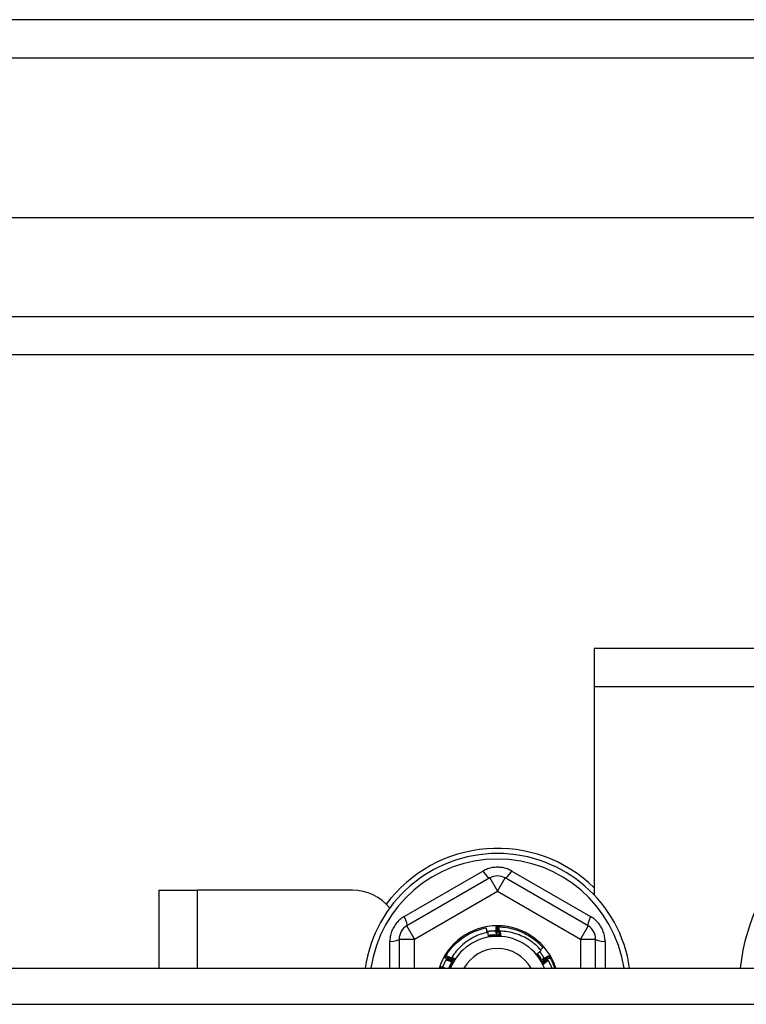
# Model space of a CAD drawing. Header units: inches. Extents: x 96 to 240, y 71 to 103.
# Tile 53 of 77: x 181.75 to 183.63, y 99.66 to 102.2. Entities that reach past the tile are written whole.
import ezdxf

# ---------------------------------------------------------------- set-up
doc = ezdxf.new("R2010")
doc.units = ezdxf.units.IN
doc.header["$MEASUREMENT"] = 0
doc.layers.add('Visible Edges(ANSI)', color=7, linetype='Continuous', lineweight=25)
doc.layers.add('Visible Tangent Edges(ANSI)', color=7, linetype='Continuous', lineweight=25)

msp = doc.modelspace()

# ---------------------------------------------------------------- linework, layer by layer
at = {"layer": 'Visible Edges(ANSI)'}
for p, q in [((240.0087, 102.202), (168.2067, 102.202)), ((239.399, 101.6902), (168.8163, 101.6902)), ((239.2105, 101.3358), (169.0048, 101.3358)), ((233.9827, 100.577), (183.2327, 100.577)), ((183.2327, 100.577), (183.2327, 100.478)), ((183.2327, 100.478), (183.2327, 99.94)), ((182.963, 99.9838), (182.7484, 99.86)), ((183.2169, 99.86), (183.0023, 99.9838)), ((182.1077, 99.952), (182.2067, 99.952)), ((182.1077, 99.952), (182.1077, 99.7505)), ((182.6077, 99.952), (182.2067, 99.952)), ((182.9797, 99.8575), (182.9801, 99.8575)), ((182.9848, 99.8575), (182.9852, 99.8575)), ((182.7287, 99.8259), (182.7287, 99.7505)), ((183.2366, 99.7505), (183.2366, 99.8259)), ((182.8469, 99.7779), (182.8471, 99.7783)), ((182.8495, 99.7823), (182.8497, 99.7827)), ((183.1154, 99.783), (183.1156, 99.7826)), ((183.118, 99.7786), (183.1182, 99.7782)), ((168.9738, 99.7505), (238.6077, 99.7505))]:
    msp.add_line(p, q, dxfattribs=at)
at = {"layer": 'Visible Edges(ANSI)', "flags": 128}
for points in [[(182.8497, 99.7827), (182.8526, 99.7873), (182.8557, 99.7918), (182.8589, 99.7962), (182.8623, 99.8005), (182.8658, 99.8046), (182.8695, 99.8086), (182.8733, 99.8125), (182.8772, 99.8163), (182.8813, 99.8199), (182.8855, 99.8234), (182.8898, 99.8267), (182.8942, 99.8299), (182.8987, 99.8329), (182.9033, 99.8357), (182.9081, 99.8384), (182.9129, 99.841), (182.9178, 99.8433), (182.9228, 99.8455), (182.9278, 99.8475), (182.933, 99.8493), (182.9382, 99.851), (182.9434, 99.8525), (182.9487, 99.8537), (182.954, 99.8548)], [(182.9562, 99.843), (182.9561, 99.8435), (182.956, 99.844), (182.9559, 99.8445), (182.9558, 99.845), (182.9557, 99.8455), (182.9557, 99.846), (182.9556, 99.8465), (182.9555, 99.8469), (182.9554, 99.8474), (182.9553, 99.8479), (182.9552, 99.8484), (182.9551, 99.8489), (182.955, 99.8494), (182.9549, 99.8499), (182.9549, 99.8504), (182.9548, 99.8509), (182.9547, 99.8514), (182.9546, 99.8519), (182.9545, 99.8524), (182.9544, 99.8529), (182.9543, 99.8534), (182.9542, 99.8538), (182.9541, 99.8543), (182.954, 99.8548)], [(182.9804, 99.8349), (182.9804, 99.8358), (182.9803, 99.8367), (182.9803, 99.8377), (182.9803, 99.8386), (182.9802, 99.8396), (182.9802, 99.8405), (182.9801, 99.8414), (182.9801, 99.8424), (182.9801, 99.8433), (182.98, 99.8443), (182.98, 99.8452), (182.98, 99.8462), (182.9799, 99.8471), (182.9799, 99.848), (182.9799, 99.849), (182.9799, 99.8499), (182.9798, 99.8509), (182.9798, 99.8518), (182.9798, 99.8527), (182.9798, 99.8537), (182.9798, 99.8546), (182.9797, 99.8556), (182.9797, 99.8565), (182.9797, 99.8575)], [(182.9801, 99.8575), (182.9803, 99.8575), (182.9805, 99.8575), (182.9807, 99.8575), (182.9809, 99.8575), (182.9811, 99.8575), (182.9813, 99.8575), (182.9815, 99.8575), (182.9817, 99.8575), (182.9819, 99.8575), (182.9821, 99.8575), (182.9823, 99.8575), (182.9825, 99.8575), (182.9827, 99.8575), (182.9829, 99.8575), (182.9831, 99.8575), (182.9833, 99.8575), (182.9835, 99.8575), (182.9837, 99.8575), (182.9838, 99.8575), (182.984, 99.8575), (182.9842, 99.8575), (182.9844, 99.8575), (182.9846, 99.8575), (182.9848, 99.8575)], [(182.9801, 99.8575), (182.9803, 99.8565), (182.9805, 99.8556), (182.9807, 99.8547), (182.9809, 99.8537), (182.9812, 99.8528), (182.9814, 99.8518), (182.9816, 99.8509), (182.9818, 99.8499), (182.982, 99.849), (182.9822, 99.8481), (182.9823, 99.8471), (182.9825, 99.8462), (182.9827, 99.8452), (182.9829, 99.8443), (182.9831, 99.8434), (182.9833, 99.8424), (182.9835, 99.8415), (182.9837, 99.8405), (182.9839, 99.8396), (182.9841, 99.8386), (182.9842, 99.8377), (182.9844, 99.8367), (182.9846, 99.8358), (182.9848, 99.8349)], [(182.9848, 99.8349), (182.9848, 99.8358), (182.9848, 99.8367), (182.9848, 99.8377), (182.9848, 99.8386), (182.9847, 99.8396), (182.9847, 99.8405), (182.9847, 99.8415), (182.9847, 99.8424), (182.9847, 99.8433), (182.9847, 99.8443), (182.9847, 99.8452), (182.9847, 99.8462), (182.9847, 99.8471), (182.9847, 99.848), (182.9847, 99.849), (182.9847, 99.8499), (182.9847, 99.8509), (182.9848, 99.8518), (182.9848, 99.8528), (182.9848, 99.8537), (182.9848, 99.8546), (182.9848, 99.8556), (182.9848, 99.8565), (182.9848, 99.8575)], [(182.9852, 99.8575), (182.9907, 99.8573), (182.9961, 99.8569), (183.0015, 99.8563), (183.0069, 99.8556), (183.0123, 99.8546), (183.0176, 99.8535), (183.0229, 99.8522), (183.0281, 99.8507), (183.0333, 99.849), (183.0384, 99.8472), (183.0434, 99.8451), (183.0484, 99.8429), (183.0533, 99.8405), (183.0581, 99.838), (183.0628, 99.8352), (183.0674, 99.8323), (183.0719, 99.8293), (183.0763, 99.8261), (183.0806, 99.8227), (183.0848, 99.8192), (183.0888, 99.8156), (183.0927, 99.8118), (183.0965, 99.8079), (183.1002, 99.8038)], [(182.9852, 99.8575), (182.9854, 99.8565), (182.9856, 99.8556), (182.9858, 99.8546), (182.9859, 99.8537), (182.9861, 99.8527), (182.9863, 99.8518), (182.9865, 99.8508), (182.9866, 99.8499), (182.9868, 99.849), (182.987, 99.848), (182.9871, 99.8471), (182.9873, 99.8461), (182.9875, 99.8452), (182.9876, 99.8442), (182.9878, 99.8433), (182.9879, 99.8423), (182.9881, 99.8414), (182.9882, 99.8404), (182.9884, 99.8395), (182.9886, 99.8385), (182.9887, 99.8376), (182.9889, 99.8366), (182.989, 99.8357), (182.9892, 99.8347)], [(182.9582, 99.8434), (182.9534, 99.8424), (182.9487, 99.8412), (182.944, 99.8398), (182.9394, 99.8383), (182.9349, 99.8366), (182.9304, 99.8348), (182.9259, 99.8328), (182.9215, 99.8307), (182.9172, 99.8284), (182.913, 99.826), (182.9089, 99.8234), (182.9048, 99.8207), (182.9009, 99.8178), (182.897, 99.8148), (182.8933, 99.8117), (182.8897, 99.8085), (182.8862, 99.8051), (182.8828, 99.8017), (182.8795, 99.7981), (182.8763, 99.7944), (182.8733, 99.7905), (182.8704, 99.7866), (182.8676, 99.7826), (182.865, 99.7785)], [(182.9557, 99.8458), (182.9567, 99.846), (182.9577, 99.8462), (182.9587, 99.8463), (182.9597, 99.8464), (182.9607, 99.8466), (182.9617, 99.8467), (182.9627, 99.8468), (182.9637, 99.8469), (182.9647, 99.847), (182.9657, 99.8471), (182.9668, 99.8472), (182.9678, 99.8473), (182.9688, 99.8473), (182.9698, 99.8474), (182.9708, 99.8475), (182.9718, 99.8475), (182.9728, 99.8476), (182.9738, 99.8476), (182.9749, 99.8476), (182.9759, 99.8477), (182.9769, 99.8477), (182.9779, 99.8477), (182.9789, 99.8477), (182.9799, 99.8477)], [(182.9599, 99.8319), (182.9598, 99.8323), (182.9598, 99.8328), (182.9597, 99.8333), (182.9596, 99.8338), (182.9596, 99.8343), (182.9595, 99.8347), (182.9594, 99.8352), (182.9594, 99.8357), (182.9593, 99.8362), (182.9592, 99.8367), (182.9591, 99.8372), (182.9591, 99.8376), (182.959, 99.8381), (182.9589, 99.8386), (182.9589, 99.8391), (182.9588, 99.8396), (182.9587, 99.84), (182.9586, 99.8405), (182.9586, 99.841), (182.9585, 99.8415), (182.9584, 99.842), (182.9583, 99.8425), (182.9583, 99.8429), (182.9582, 99.8434)], [(182.9761, 99.8367), (182.9754, 99.8366), (182.9747, 99.8366), (182.974, 99.8365), (182.9733, 99.8365), (182.9726, 99.8364), (182.9719, 99.8364), (182.9712, 99.8363), (182.9705, 99.8363), (182.9698, 99.8362), (182.9691, 99.8361), (182.9684, 99.8361), (182.9678, 99.836), (182.9671, 99.8359), (182.9664, 99.8358), (182.9657, 99.8357), (182.965, 99.8357), (182.9643, 99.8356), (182.9636, 99.8355), (182.9629, 99.8354), (182.9622, 99.8353), (182.9615, 99.8352), (182.9609, 99.835), (182.9602, 99.8349), (182.9595, 99.8348)], [(182.9914, 99.8335), (182.9901, 99.8336), (182.9887, 99.8337), (182.9874, 99.8337), (182.9861, 99.8338), (182.9848, 99.8338), (182.9835, 99.8338), (182.9822, 99.8338), (182.9809, 99.8338), (182.9795, 99.8338), (182.9782, 99.8337), (182.9769, 99.8337), (182.9756, 99.8336), (182.9743, 99.8335), (182.973, 99.8335), (182.9717, 99.8334), (182.9703, 99.8332), (182.969, 99.8331), (182.9677, 99.833), (182.9664, 99.8328), (182.9651, 99.8326), (182.9638, 99.8325), (182.9625, 99.8323), (182.9612, 99.8321), (182.9599, 99.8318)], [(182.9757, 99.8327), (182.9751, 99.8327), (182.9744, 99.8326), (182.9737, 99.8326), (182.9731, 99.8326), (182.9724, 99.8325), (182.9718, 99.8325), (182.9711, 99.8325), (182.9704, 99.8324), (182.9698, 99.8324), (182.9691, 99.8323), (182.9685, 99.8323), (182.9678, 99.8323), (182.9671, 99.8322), (182.9665, 99.8322), (182.9658, 99.8322), (182.9652, 99.8321), (182.9645, 99.8321), (182.9639, 99.8321), (182.9632, 99.832), (182.9625, 99.832), (182.9619, 99.832), (182.9612, 99.8319), (182.9606, 99.8319), (182.9599, 99.8319)], [(182.9623, 99.8353), (182.9623, 99.8352), (182.9624, 99.8351), (182.9624, 99.835), (182.9624, 99.835), (182.9624, 99.8349), (182.9625, 99.8348), (182.9625, 99.8347), (182.9625, 99.8347), (182.9626, 99.8346), (182.9626, 99.8345), (182.9626, 99.8344), (182.9626, 99.8343), (182.9627, 99.8343), (182.9627, 99.8342), (182.9627, 99.8341), (182.9628, 99.834), (182.9628, 99.834), (182.9628, 99.8339), (182.9628, 99.8338), (182.9629, 99.8337), (182.9629, 99.8336), (182.9629, 99.8336), (182.963, 99.8335), (182.963, 99.8334)], [(182.963, 99.8334), (182.963, 99.8335), (182.963, 99.8336), (182.9629, 99.8336), (182.9629, 99.8337), (182.9629, 99.8338), (182.9629, 99.8339), (182.9629, 99.834), (182.9629, 99.834), (182.9629, 99.8341), (182.9628, 99.8342), (182.9628, 99.8343), (182.9628, 99.8344), (182.9628, 99.8344), (182.9628, 99.8345), (182.9628, 99.8346), (182.9628, 99.8347), (182.9627, 99.8348), (182.9627, 99.8348), (182.9627, 99.8349), (182.9627, 99.835), (182.9627, 99.8351), (182.9627, 99.8352), (182.9627, 99.8352), (182.9626, 99.8353)], [(182.9667, 99.8359), (182.9667, 99.8358), (182.9668, 99.8357), (182.9668, 99.8356), (182.9668, 99.8356), (182.9668, 99.8355), (182.9669, 99.8354), (182.9669, 99.8353), (182.9669, 99.8352), (182.9669, 99.8352), (182.967, 99.8351), (182.967, 99.835), (182.967, 99.8349), (182.967, 99.8349), (182.9671, 99.8348), (182.9671, 99.8347), (182.9671, 99.8346), (182.9671, 99.8345), (182.9672, 99.8345), (182.9672, 99.8344), (182.9672, 99.8343), (182.9673, 99.8342), (182.9673, 99.8341), (182.9673, 99.8341), (182.9673, 99.834)], [(182.9673, 99.834), (182.9673, 99.8341), (182.9673, 99.8341), (182.9673, 99.8342), (182.9673, 99.8343), (182.9673, 99.8344), (182.9673, 99.8345), (182.9672, 99.8345), (182.9672, 99.8346), (182.9672, 99.8347), (182.9672, 99.8348), (182.9672, 99.8349), (182.9672, 99.8349), (182.9672, 99.835), (182.9672, 99.8351), (182.9672, 99.8352), (182.9671, 99.8353), (182.9671, 99.8354), (182.9671, 99.8354), (182.9671, 99.8355), (182.9671, 99.8356), (182.9671, 99.8357), (182.9671, 99.8358), (182.9671, 99.8358), (182.967, 99.8359)], [(182.9711, 99.8363), (182.9711, 99.8362), (182.9712, 99.8362), (182.9712, 99.8361), (182.9712, 99.836), (182.9712, 99.8359), (182.9713, 99.8358), (182.9713, 99.8358), (182.9713, 99.8357), (182.9713, 99.8356), (182.9714, 99.8355), (182.9714, 99.8355), (182.9714, 99.8354), (182.9714, 99.8353), (182.9714, 99.8352), (182.9715, 99.8351), (182.9715, 99.8351), (182.9715, 99.835), (182.9715, 99.8349), (182.9716, 99.8348), (182.9716, 99.8347), (182.9716, 99.8347), (182.9716, 99.8346), (182.9717, 99.8345), (182.9717, 99.8344)], [(182.9717, 99.8344), (182.9717, 99.8345), (182.9717, 99.8346), (182.9717, 99.8347), (182.9716, 99.8347), (182.9716, 99.8348), (182.9716, 99.8349), (182.9716, 99.835), (182.9716, 99.8351), (182.9716, 99.8351), (182.9716, 99.8352), (182.9716, 99.8353), (182.9716, 99.8354), (182.9716, 99.8355), (182.9716, 99.8355), (182.9715, 99.8356), (182.9715, 99.8357), (182.9715, 99.8358), (182.9715, 99.8359), (182.9715, 99.836), (182.9715, 99.836), (182.9715, 99.8361), (182.9715, 99.8362), (182.9715, 99.8363), (182.9715, 99.8364)], [(182.9755, 99.8366), (182.9756, 99.8366), (182.9756, 99.8365), (182.9756, 99.8364), (182.9756, 99.8363), (182.9756, 99.8362), (182.9757, 99.8362), (182.9757, 99.8361), (182.9757, 99.836), (182.9757, 99.8359), (182.9758, 99.8358), (182.9758, 99.8358), (182.9758, 99.8357), (182.9758, 99.8356), (182.9758, 99.8355), (182.9759, 99.8354), (182.9759, 99.8353), (182.9759, 99.8353), (182.9759, 99.8352), (182.9759, 99.8351), (182.976, 99.835), (182.976, 99.8349), (182.976, 99.8349), (182.976, 99.8348), (182.976, 99.8347)], [(182.9914, 99.8335), (182.9907, 99.8335), (182.9901, 99.8335), (182.9894, 99.8334), (182.9888, 99.8334), (182.9881, 99.8334), (182.9875, 99.8333), (182.9868, 99.8333), (182.9862, 99.8333), (182.9855, 99.8332), (182.9849, 99.8332), (182.9842, 99.8332), (182.9836, 99.8331), (182.9829, 99.8331), (182.9823, 99.833), (182.9816, 99.833), (182.981, 99.833), (182.9803, 99.8329), (182.9796, 99.8329), (182.979, 99.8329), (182.9783, 99.8328), (182.9777, 99.8328), (182.977, 99.8328), (182.9764, 99.8327), (182.9757, 99.8327)], [(182.976, 99.8347), (182.976, 99.8348), (182.976, 99.8349), (182.976, 99.8349), (182.976, 99.835), (182.976, 99.8351), (182.976, 99.8352), (182.976, 99.8353), (182.976, 99.8354), (182.976, 99.8354), (182.976, 99.8355), (182.976, 99.8356), (182.976, 99.8357), (182.976, 99.8358), (182.976, 99.8358), (182.976, 99.8359), (182.9759, 99.836), (182.9759, 99.8361), (182.9759, 99.8362), (182.9759, 99.8362), (182.9759, 99.8363), (182.9759, 99.8364), (182.9759, 99.8365), (182.9759, 99.8366), (182.9759, 99.8367)], [(182.9774, 99.8477), (182.9775, 99.8471), (182.9777, 99.8466), (182.9778, 99.8461), (182.9779, 99.8455), (182.9781, 99.845), (182.9782, 99.8445), (182.9783, 99.8439), (182.9784, 99.8434), (182.9786, 99.8429), (182.9787, 99.8423), (182.9788, 99.8418), (182.9789, 99.8413), (182.9791, 99.8407), (182.9792, 99.8402), (182.9793, 99.8397), (182.9794, 99.8391), (182.9796, 99.8386), (182.9797, 99.8381), (182.9798, 99.8375), (182.9799, 99.837), (182.9801, 99.8365), (182.9802, 99.8359), (182.9803, 99.8354), (182.9804, 99.8349)], [(182.9892, 99.8347), (182.9892, 99.8352), (182.9892, 99.8357), (182.9892, 99.8362), (182.9892, 99.8366), (182.9892, 99.8371), (182.9892, 99.8376), (182.9892, 99.8381), (182.9892, 99.8385), (182.9893, 99.839), (182.9893, 99.8395), (182.9893, 99.84), (182.9893, 99.8405), (182.9893, 99.8409), (182.9893, 99.8414), (182.9893, 99.8419), (182.9894, 99.8424), (182.9894, 99.8429), (182.9894, 99.8433), (182.9894, 99.8438), (182.9894, 99.8443), (182.9894, 99.8448), (182.9894, 99.8453), (182.9895, 99.8457), (182.9895, 99.8462)], [(183.0961, 99.7965), (183.0927, 99.8002), (183.0892, 99.8038), (183.0855, 99.8073), (183.0818, 99.8107), (183.0779, 99.8139), (183.0739, 99.817), (183.0698, 99.82), (183.0656, 99.8228), (183.0613, 99.8255), (183.057, 99.828), (183.0525, 99.8304), (183.048, 99.8326), (183.0434, 99.8346), (183.0387, 99.8365), (183.034, 99.8383), (183.0292, 99.8398), (183.0243, 99.8412), (183.0194, 99.8425), (183.0145, 99.8435), (183.0095, 99.8444), (183.0045, 99.8451), (182.9995, 99.8457), (182.9945, 99.846), (182.9895, 99.8462)], [(182.9895, 99.8462), (182.9896, 99.8457), (182.9896, 99.8452), (182.9897, 99.8446), (182.9898, 99.8441), (182.9899, 99.8436), (182.99, 99.843), (182.9901, 99.8425), (182.9901, 99.842), (182.9902, 99.8415), (182.9903, 99.8409), (182.9904, 99.8404), (182.9904, 99.8399), (182.9905, 99.8394), (182.9906, 99.8388), (182.9907, 99.8383), (182.9908, 99.8378), (182.9908, 99.8372), (182.9909, 99.8367), (182.991, 99.8362), (182.9911, 99.8357), (182.9911, 99.8351), (182.9912, 99.8346), (182.9913, 99.8341), (182.9914, 99.8335)], [(183.0941, 99.7987), (183.0944, 99.7989), (183.0946, 99.7991), (183.0949, 99.7993), (183.0951, 99.7995), (183.0954, 99.7997), (183.0956, 99.8), (183.0959, 99.8002), (183.0962, 99.8004), (183.0964, 99.8006), (183.0967, 99.8008), (183.0969, 99.801), (183.0972, 99.8012), (183.0974, 99.8015), (183.0977, 99.8017), (183.0979, 99.8019), (183.0982, 99.8021), (183.0984, 99.8023), (183.0987, 99.8025), (183.0989, 99.8028), (183.0992, 99.803), (183.0994, 99.8032), (183.0997, 99.8034), (183.0999, 99.8036), (183.1002, 99.8038)], [(182.8668, 99.7671), (182.866, 99.7676), (182.8652, 99.768), (182.8643, 99.7684), (182.8635, 99.7689), (182.8627, 99.7693), (182.8618, 99.7698), (182.861, 99.7702), (182.8602, 99.7706), (182.8593, 99.7711), (182.8585, 99.7715), (182.8577, 99.772), (182.8568, 99.7724), (182.856, 99.7729), (182.8552, 99.7733), (182.8544, 99.7738), (182.8535, 99.7742), (182.8527, 99.7747), (182.8519, 99.7752), (182.8511, 99.7756), (182.8502, 99.7761), (182.8494, 99.7765), (182.8486, 99.777), (182.8478, 99.7775), (182.8469, 99.7779)], [(182.8471, 99.7783), (182.8472, 99.7784), (182.8473, 99.7786), (182.8474, 99.7788), (182.8475, 99.779), (182.8476, 99.7791), (182.8477, 99.7793), (182.8478, 99.7795), (182.8479, 99.7796), (182.848, 99.7798), (182.8481, 99.78), (182.8482, 99.7801), (182.8483, 99.7803), (182.8484, 99.7805), (182.8485, 99.7807), (182.8486, 99.7808), (182.8487, 99.781), (182.8488, 99.7812), (182.8489, 99.7813), (182.849, 99.7815), (182.8491, 99.7817), (182.8492, 99.7818), (182.8493, 99.782), (182.8494, 99.7822), (182.8495, 99.7823)], [(182.8471, 99.7783), (182.8481, 99.778), (182.849, 99.7777), (182.8499, 99.7774), (182.8508, 99.7771), (182.8517, 99.7768), (182.8526, 99.7765), (182.8535, 99.7762), (182.8545, 99.7759), (182.8554, 99.7756), (182.8563, 99.7753), (182.8572, 99.775), (182.8581, 99.7747), (182.859, 99.7744), (182.8599, 99.7741), (182.8608, 99.7737), (182.8618, 99.7734), (182.8627, 99.7731), (182.8636, 99.7728), (182.8645, 99.7725), (182.8654, 99.7722), (182.8663, 99.7719), (182.8672, 99.7715), (182.8681, 99.7712), (182.869, 99.7709)], [(182.869, 99.7709), (182.8682, 99.7714), (182.8674, 99.7718), (182.8666, 99.7723), (182.8658, 99.7728), (182.8649, 99.7732), (182.8641, 99.7737), (182.8633, 99.7742), (182.8625, 99.7746), (182.8617, 99.7751), (182.8609, 99.7756), (182.86, 99.7761), (182.8592, 99.7765), (182.8584, 99.777), (182.8576, 99.7775), (182.8568, 99.778), (182.856, 99.7785), (182.8552, 99.7789), (182.8544, 99.7794), (182.8536, 99.7799), (182.8527, 99.7804), (182.8519, 99.7809), (182.8511, 99.7814), (182.8503, 99.7819), (182.8495, 99.7823)], [(182.8497, 99.7827), (182.8506, 99.7824), (182.8515, 99.782), (182.8524, 99.7817), (182.8533, 99.7814), (182.8543, 99.7811), (182.8552, 99.7807), (182.8561, 99.7804), (182.857, 99.7801), (182.8579, 99.7797), (182.8588, 99.7794), (182.8597, 99.7791), (182.8606, 99.7787), (182.8615, 99.7784), (182.8624, 99.7781), (182.8633, 99.7777), (182.8642, 99.7774), (182.8651, 99.777), (182.866, 99.7767), (182.8669, 99.7763), (182.8678, 99.776), (182.8687, 99.7756), (182.8696, 99.7753), (182.8705, 99.7749), (182.8714, 99.7746)], [(182.865, 99.7785), (182.8654, 99.7784), (182.8657, 99.7782), (182.866, 99.7781), (182.8664, 99.778), (182.8667, 99.7778), (182.867, 99.7777), (182.8674, 99.7776), (182.8677, 99.7774), (182.8681, 99.7773), (182.8684, 99.7772), (182.8687, 99.777), (182.8691, 99.7769), (182.8694, 99.7768), (182.8697, 99.7766), (182.8701, 99.7765), (182.8704, 99.7764), (182.8707, 99.7762), (182.8711, 99.7761), (182.8714, 99.776), (182.8717, 99.7758), (182.8721, 99.7757), (182.8724, 99.7756), (182.8727, 99.7754), (182.8731, 99.7753)], [(182.8714, 99.7746), (182.8711, 99.7748), (182.8708, 99.7749), (182.8706, 99.7751), (182.8703, 99.7752), (182.87, 99.7754), (182.8698, 99.7756), (182.8695, 99.7757), (182.8692, 99.7759), (182.869, 99.7761), (182.8687, 99.7762), (182.8685, 99.7764), (182.8682, 99.7765), (182.8679, 99.7767), (182.8677, 99.7769), (182.8674, 99.777), (182.8671, 99.7772), (182.8669, 99.7774), (182.8666, 99.7775), (182.8663, 99.7777), (182.8661, 99.7778), (182.8658, 99.778), (182.8656, 99.7782), (182.8653, 99.7783), (182.865, 99.7785)], [(183.1009, 99.7602), (183.1004, 99.7614), (183.0998, 99.7626), (183.0991, 99.7637), (183.0985, 99.7649), (183.0979, 99.766), (183.0972, 99.7672), (183.0966, 99.7683), (183.0959, 99.7695), (183.0952, 99.7706), (183.0945, 99.7717), (183.0938, 99.7728), (183.0931, 99.7739), (183.0924, 99.775), (183.0917, 99.7761), (183.0909, 99.7772), (183.0902, 99.7783), (183.0894, 99.7793), (183.0886, 99.7804), (183.0878, 99.7815), (183.087, 99.7825), (183.0862, 99.7835), (183.0854, 99.7846), (183.0846, 99.7856), (183.0837, 99.7866)], [(183.0838, 99.7866), (183.0843, 99.787), (183.0848, 99.7874), (183.0853, 99.7878), (183.0858, 99.7882), (183.0863, 99.7886), (183.0869, 99.7891), (183.0874, 99.7895), (183.0879, 99.7899), (183.0884, 99.7903), (183.0889, 99.7907), (183.0894, 99.7911), (183.0899, 99.7915), (183.0905, 99.7919), (183.091, 99.7923), (183.0915, 99.7928), (183.092, 99.7932), (183.0925, 99.7936), (183.093, 99.794), (183.0935, 99.7944), (183.094, 99.7948), (183.0946, 99.7952), (183.0951, 99.7957), (183.0956, 99.7961), (183.0961, 99.7965)], [(183.0924, 99.7733), (183.092, 99.7739), (183.0917, 99.7744), (183.0913, 99.775), (183.091, 99.7756), (183.0906, 99.7761), (183.0902, 99.7767), (183.0899, 99.7772), (183.0895, 99.7778), (183.0892, 99.7783), (183.0888, 99.7789), (183.0884, 99.7794), (183.0881, 99.78), (183.0877, 99.7805), (183.0874, 99.7811), (183.087, 99.7816), (183.0866, 99.7822), (183.0863, 99.7827), (183.0859, 99.7833), (183.0856, 99.7838), (183.0852, 99.7844), (183.0848, 99.785), (183.0845, 99.7855), (183.0841, 99.7861), (183.0838, 99.7866)], [(183.0956, 99.7756), (183.0952, 99.7762), (183.0949, 99.7767), (183.0945, 99.7773), (183.0941, 99.7778), (183.0938, 99.7784), (183.0934, 99.7789), (183.093, 99.7795), (183.0926, 99.78), (183.0922, 99.7806), (183.0918, 99.7811), (183.0914, 99.7816), (183.091, 99.7822), (183.0907, 99.7827), (183.0903, 99.7833), (183.0898, 99.7838), (183.0894, 99.7843), (183.089, 99.7848), (183.0886, 99.7854), (183.0882, 99.7859), (183.0878, 99.7864), (183.0874, 99.7869), (183.087, 99.7874), (183.0865, 99.7879), (183.0861, 99.7885)], [(183.0875, 99.7868), (183.0874, 99.7868), (183.0873, 99.7867), (183.0873, 99.7866), (183.0872, 99.7866), (183.0872, 99.7865), (183.0871, 99.7864), (183.0871, 99.7864), (183.087, 99.7863), (183.087, 99.7863), (183.0869, 99.7862), (183.0869, 99.7861), (183.0868, 99.7861), (183.0868, 99.786), (183.0867, 99.7859), (183.0867, 99.7859), (183.0866, 99.7858), (183.0866, 99.7857), (183.0865, 99.7857), (183.0865, 99.7856), (183.0864, 99.7855), (183.0863, 99.7855), (183.0863, 99.7854), (183.0862, 99.7854), (183.0862, 99.7853)], [(183.0862, 99.7853), (183.0863, 99.7853), (183.0863, 99.7854), (183.0864, 99.7854), (183.0864, 99.7855), (183.0865, 99.7856), (183.0866, 99.7856), (183.0866, 99.7857), (183.0867, 99.7857), (183.0867, 99.7858), (183.0868, 99.7858), (183.0869, 99.7859), (183.0869, 99.7859), (183.087, 99.786), (183.0871, 99.786), (183.0871, 99.7861), (183.0872, 99.7861), (183.0872, 99.7862), (183.0873, 99.7862), (183.0874, 99.7863), (183.0874, 99.7863), (183.0875, 99.7864), (183.0876, 99.7865), (183.0876, 99.7865), (183.0877, 99.7866)], [(183.0902, 99.7833), (183.0901, 99.7833), (183.0901, 99.7832), (183.09, 99.7831), (183.09, 99.7831), (183.0899, 99.783), (183.0899, 99.783), (183.0898, 99.7829), (183.0898, 99.7828), (183.0897, 99.7828), (183.0896, 99.7827), (183.0896, 99.7826), (183.0895, 99.7826), (183.0895, 99.7825), (183.0894, 99.7825), (183.0894, 99.7824), (183.0893, 99.7823), (183.0893, 99.7823), (183.0892, 99.7822), (183.0892, 99.7821), (183.0891, 99.7821), (183.089, 99.782), (183.089, 99.782), (183.0889, 99.7819), (183.0889, 99.7818)], [(183.0889, 99.7818), (183.0889, 99.7819), (183.089, 99.7819), (183.0891, 99.782), (183.0891, 99.782), (183.0892, 99.7821), (183.0893, 99.7821), (183.0893, 99.7822), (183.0894, 99.7822), (183.0894, 99.7823), (183.0895, 99.7823), (183.0896, 99.7824), (183.0896, 99.7824), (183.0897, 99.7825), (183.0898, 99.7825), (183.0898, 99.7826), (183.0899, 99.7826), (183.09, 99.7827), (183.09, 99.7828), (183.0901, 99.7828), (183.0901, 99.7829), (183.0902, 99.7829), (183.0903, 99.783), (183.0903, 99.783), (183.0904, 99.7831)], [(183.0928, 99.7798), (183.0928, 99.7797), (183.0927, 99.7796), (183.0926, 99.7796), (183.0926, 99.7795), (183.0925, 99.7794), (183.0925, 99.7794), (183.0924, 99.7793), (183.0924, 99.7793), (183.0923, 99.7792), (183.0922, 99.7791), (183.0922, 99.7791), (183.0921, 99.779), (183.0921, 99.779), (183.092, 99.7789), (183.092, 99.7788), (183.0919, 99.7788), (183.0918, 99.7787), (183.0918, 99.7787), (183.0917, 99.7786), (183.0917, 99.7785), (183.0916, 99.7785), (183.0916, 99.7784), (183.0915, 99.7784), (183.0914, 99.7783)], [(183.0914, 99.7783), (183.0915, 99.7783), (183.0916, 99.7784), (183.0916, 99.7784), (183.0917, 99.7785), (183.0918, 99.7785), (183.0918, 99.7786), (183.0919, 99.7786), (183.092, 99.7787), (183.092, 99.7787), (183.0921, 99.7788), (183.0922, 99.7788), (183.0922, 99.7789), (183.0923, 99.7789), (183.0924, 99.779), (183.0924, 99.779), (183.0925, 99.7791), (183.0926, 99.7791), (183.0926, 99.7792), (183.0927, 99.7792), (183.0928, 99.7793), (183.0928, 99.7793), (183.0929, 99.7794), (183.0929, 99.7794), (183.093, 99.7795)], [(183.0919, 99.7931), (183.0924, 99.7924), (183.093, 99.7917), (183.0935, 99.791), (183.094, 99.7903), (183.0945, 99.7896), (183.0951, 99.7889), (183.0956, 99.7882), (183.0961, 99.7875), (183.0966, 99.7867), (183.0971, 99.786), (183.0976, 99.7853), (183.0981, 99.7846), (183.0986, 99.7839), (183.099, 99.7831), (183.0995, 99.7824), (183.1, 99.7817), (183.1005, 99.7809), (183.1009, 99.7802), (183.1014, 99.7794), (183.1018, 99.7787), (183.1023, 99.778), (183.1027, 99.7772), (183.1032, 99.7765), (183.1036, 99.7757)], [(183.0962, 99.771), (183.097, 99.7715), (183.0978, 99.772), (183.0986, 99.7725), (183.0994, 99.773), (183.1002, 99.7735), (183.101, 99.774), (183.1018, 99.7745), (183.1026, 99.775), (183.1034, 99.7756), (183.1042, 99.7761), (183.105, 99.7766), (183.1058, 99.7771), (183.1066, 99.7776), (183.1074, 99.7781), (183.1082, 99.7786), (183.109, 99.7791), (183.1098, 99.7796), (183.1106, 99.78), (183.1114, 99.7805), (183.1122, 99.781), (183.113, 99.7815), (183.1138, 99.782), (183.1146, 99.7825), (183.1154, 99.783)], [(183.1028, 99.7771), (183.1025, 99.7769), (183.1022, 99.7766), (183.102, 99.7764), (183.1017, 99.7761), (183.1014, 99.7758), (183.1011, 99.7756), (183.1009, 99.7753), (183.1006, 99.7751), (183.1003, 99.7748), (183.1001, 99.7746), (183.0998, 99.7743), (183.0995, 99.774), (183.0992, 99.7738), (183.099, 99.7735), (183.0987, 99.7733), (183.0984, 99.773), (183.0981, 99.7728), (183.0979, 99.7725), (183.0976, 99.7723), (183.0973, 99.772), (183.0971, 99.7717), (183.0968, 99.7715), (183.0965, 99.7712), (183.0962, 99.771)], [(183.1156, 99.7826), (183.1149, 99.782), (183.1142, 99.7813), (183.1135, 99.7807), (183.1128, 99.78), (183.1121, 99.7794), (183.1114, 99.7787), (183.1107, 99.7781), (183.1099, 99.7774), (183.1092, 99.7768), (183.1085, 99.7762), (183.1078, 99.7755), (183.1071, 99.7749), (183.1064, 99.7742), (183.1057, 99.7736), (183.1049, 99.7729), (183.1042, 99.7723), (183.1035, 99.7717), (183.1028, 99.771), (183.1021, 99.7704), (183.1013, 99.7697), (183.1006, 99.7691), (183.0999, 99.7685), (183.0992, 99.7678), (183.0984, 99.7672)], [(183.0984, 99.7672), (183.0992, 99.7677), (183.1001, 99.7682), (183.1009, 99.7687), (183.1017, 99.7691), (183.1025, 99.7696), (183.1033, 99.7701), (183.1041, 99.7706), (183.1049, 99.7711), (183.1057, 99.7715), (183.1065, 99.772), (183.1074, 99.7725), (183.1082, 99.773), (183.109, 99.7734), (183.1098, 99.7739), (183.1106, 99.7744), (183.1114, 99.7749), (183.1122, 99.7753), (183.1131, 99.7758), (183.1139, 99.7763), (183.1147, 99.7767), (183.1155, 99.7772), (183.1163, 99.7777), (183.1172, 99.7781), (183.118, 99.7786)], [(183.1182, 99.7782), (183.1175, 99.7776), (183.1167, 99.777), (183.116, 99.7763), (183.1153, 99.7757), (183.1145, 99.7751), (183.1138, 99.7745), (183.1131, 99.7738), (183.1124, 99.7732), (183.1116, 99.7726), (183.1109, 99.772), (183.1102, 99.7713), (183.1094, 99.7707), (183.1087, 99.7701), (183.1079, 99.7695), (183.1072, 99.7689), (183.1065, 99.7683), (183.1057, 99.7676), (183.105, 99.767), (183.1042, 99.7664), (183.1035, 99.7658), (183.1028, 99.7652), (183.102, 99.7646), (183.1013, 99.764), (183.1005, 99.7634)], [(183.1156, 99.7826), (183.1157, 99.7825), (183.1158, 99.7823), (183.1159, 99.7821), (183.116, 99.782), (183.1161, 99.7818), (183.1162, 99.7816), (183.1163, 99.7815), (183.1164, 99.7813), (183.1165, 99.7811), (183.1166, 99.781), (183.1167, 99.7808), (183.1168, 99.7806), (183.1169, 99.7805), (183.117, 99.7803), (183.1171, 99.7801), (183.1172, 99.7799), (183.1173, 99.7798), (183.1174, 99.7796), (183.1175, 99.7794), (183.1176, 99.7793), (183.1177, 99.7791), (183.1178, 99.7789), (183.1179, 99.7788), (183.118, 99.7786)], [(183.1182, 99.7782), (183.1188, 99.7771), (183.1194, 99.776), (183.12, 99.7749), (183.1206, 99.7738), (183.1212, 99.7726), (183.1218, 99.7715), (183.1223, 99.7704), (183.1229, 99.7692), (183.1234, 99.7681), (183.1239, 99.767), (183.1245, 99.7658), (183.125, 99.7646), (183.1255, 99.7635), (183.126, 99.7623), (183.1265, 99.7611), (183.1269, 99.76), (183.1274, 99.7588), (183.1279, 99.7576), (183.1283, 99.7564), (183.1288, 99.7552), (183.1292, 99.7541), (183.1296, 99.7529), (183.13, 99.7517), (183.1304, 99.7505)], [(182.8349, 99.7505), (182.8349, 99.7506), (182.835, 99.7508), (182.8351, 99.751), (182.8351, 99.7511), (182.8352, 99.7513), (182.8352, 99.7514), (182.8353, 99.7516), (182.8353, 99.7518), (182.8354, 99.7519), (182.8354, 99.7521), (182.8355, 99.7523), (182.8356, 99.7524), (182.8356, 99.7526), (182.8357, 99.7528), (182.8357, 99.7529), (182.8358, 99.7531), (182.8358, 99.7533), (182.8359, 99.7534), (182.836, 99.7536), (182.836, 99.7538), (182.8361, 99.7539), (182.8361, 99.7541), (182.8362, 99.7542), (182.8362, 99.7544)], [(182.8471, 99.7505), (182.8467, 99.7506), (182.8462, 99.7508), (182.8458, 99.751), (182.8453, 99.7511), (182.8449, 99.7513), (182.8444, 99.7515), (182.844, 99.7516), (182.8435, 99.7518), (182.8431, 99.752), (182.8426, 99.7521), (182.8421, 99.7523), (182.8417, 99.7525), (182.8412, 99.7526), (182.8408, 99.7528), (182.8403, 99.7529), (182.8399, 99.7531), (182.8394, 99.7533), (182.839, 99.7534), (182.8385, 99.7536), (182.8381, 99.7538), (182.8376, 99.7539), (182.8372, 99.7541), (182.8367, 99.7542), (182.8362, 99.7544)], [(182.841, 99.7527), (182.8414, 99.7537), (182.8418, 99.7546), (182.8422, 99.7556), (182.8426, 99.7566), (182.843, 99.7575), (182.8434, 99.7585), (182.8438, 99.7594), (182.8442, 99.7604), (182.8447, 99.7613), (182.8451, 99.7623), (182.8455, 99.7632), (182.846, 99.7641), (182.8465, 99.7651), (182.8469, 99.766), (182.8474, 99.7669), (182.8479, 99.7678), (182.8484, 99.7688), (182.8488, 99.7697), (182.8493, 99.7706), (182.8498, 99.7715), (182.8504, 99.7724), (182.8509, 99.7733), (182.8514, 99.7742), (182.8519, 99.7751)], [(182.8502, 99.7722), (182.8509, 99.772), (182.8516, 99.7718), (182.8523, 99.7716), (182.853, 99.7714), (182.8537, 99.7712), (182.8544, 99.771), (182.8551, 99.7707), (182.8558, 99.7705), (182.8565, 99.7703), (182.8571, 99.7701), (182.8578, 99.7699), (182.8585, 99.7697), (182.8592, 99.7695), (182.8599, 99.7693), (182.8606, 99.7691), (182.8613, 99.7688), (182.862, 99.7686), (182.8627, 99.7684), (182.8634, 99.7682), (182.8641, 99.768), (182.8647, 99.7678), (182.8654, 99.7676), (182.8661, 99.7673), (182.8668, 99.7671)], [(182.8631, 99.7643), (182.8628, 99.7637), (182.8625, 99.7632), (182.8622, 99.7626), (182.8619, 99.762), (182.8616, 99.7615), (182.8614, 99.7609), (182.8611, 99.7603), (182.8608, 99.7598), (182.8605, 99.7592), (182.8603, 99.7586), (182.86, 99.758), (182.8598, 99.7575), (182.8595, 99.7569), (182.8592, 99.7563), (182.859, 99.7557), (182.8587, 99.7551), (182.8585, 99.7546), (182.8582, 99.754), (182.858, 99.7534), (182.8578, 99.7528), (182.8575, 99.7522), (182.8573, 99.7516), (182.8571, 99.751), (182.8568, 99.7505)], [(182.8573, 99.7517), (182.8574, 99.7517), (182.8575, 99.7517), (182.8576, 99.7516), (182.8576, 99.7516), (182.8577, 99.7516), (182.8578, 99.7516), (182.8579, 99.7516), (182.858, 99.7516), (182.858, 99.7516), (182.8581, 99.7515), (182.8582, 99.7515), (182.8583, 99.7515), (182.8584, 99.7515), (182.8585, 99.7515), (182.8585, 99.7515), (182.8586, 99.7515), (182.8587, 99.7514), (182.8588, 99.7514), (182.8589, 99.7514), (182.8589, 99.7514), (182.859, 99.7514), (182.8591, 99.7514), (182.8592, 99.7514), (182.8593, 99.7513)], [(182.8593, 99.7513), (182.8592, 99.7514), (182.8591, 99.7514), (182.859, 99.7514), (182.859, 99.7515), (182.8589, 99.7515), (182.8588, 99.7515), (182.8587, 99.7515), (182.8587, 99.7516), (182.8586, 99.7516), (182.8585, 99.7516), (182.8584, 99.7517), (182.8584, 99.7517), (182.8583, 99.7517), (182.8582, 99.7517), (182.8581, 99.7518), (182.858, 99.7518), (182.858, 99.7518), (182.8579, 99.7518), (182.8578, 99.7519), (182.8577, 99.7519), (182.8577, 99.7519), (182.8576, 99.752), (182.8575, 99.752), (182.8574, 99.752)], [(182.859, 99.7558), (182.8591, 99.7558), (182.8592, 99.7558), (182.8593, 99.7557), (182.8593, 99.7557), (182.8594, 99.7557), (182.8595, 99.7557), (182.8596, 99.7557), (182.8597, 99.7557), (182.8597, 99.7556), (182.8598, 99.7556), (182.8599, 99.7556), (182.86, 99.7556), (182.8601, 99.7556), (182.8601, 99.7555), (182.8602, 99.7555), (182.8603, 99.7555), (182.8604, 99.7555), (182.8605, 99.7555), (182.8606, 99.7555), (182.8606, 99.7554), (182.8607, 99.7554), (182.8608, 99.7554), (182.8609, 99.7554), (182.861, 99.7554)], [(182.861, 99.7554), (182.8609, 99.7554), (182.8608, 99.7554), (182.8607, 99.7555), (182.8607, 99.7555), (182.8606, 99.7555), (182.8605, 99.7556), (182.8604, 99.7556), (182.8604, 99.7556), (182.8603, 99.7557), (182.8602, 99.7557), (182.8601, 99.7557), (182.8601, 99.7557), (182.86, 99.7558), (182.8599, 99.7558), (182.8598, 99.7558), (182.8598, 99.7559), (182.8597, 99.7559), (182.8596, 99.7559), (182.8595, 99.756), (182.8595, 99.756), (182.8594, 99.756), (182.8593, 99.756), (182.8592, 99.7561), (182.8592, 99.7561)], [(182.8731, 99.7753), (182.8724, 99.7743), (182.8718, 99.7733), (182.8712, 99.7724), (182.8705, 99.7714), (182.8699, 99.7704), (182.8693, 99.7694), (182.8687, 99.7683), (182.8682, 99.7673), (182.8676, 99.7663), (182.867, 99.7653), (182.8665, 99.7643), (182.8659, 99.7632), (182.8654, 99.7622), (182.8648, 99.7611), (182.8643, 99.7601), (182.8638, 99.759), (182.8633, 99.758), (182.8628, 99.7569), (182.8623, 99.7558), (182.8619, 99.7548), (182.8614, 99.7537), (182.8609, 99.7526), (182.8605, 99.7515), (182.8601, 99.7504)], [(182.866, 99.7613), (182.8658, 99.7609), (182.8655, 99.7604), (182.8653, 99.76), (182.8651, 99.7595), (182.8648, 99.7591), (182.8646, 99.7586), (182.8644, 99.7582), (182.8641, 99.7577), (182.8639, 99.7573), (182.8637, 99.7568), (182.8634, 99.7563), (182.8632, 99.7559), (182.863, 99.7554), (182.8627, 99.755), (182.8625, 99.7545), (182.8623, 99.7541), (182.8621, 99.7536), (182.8618, 99.7532), (182.8616, 99.7527), (182.8614, 99.7523), (182.8611, 99.7518), (182.8609, 99.7514), (182.8607, 99.7509), (182.8605, 99.7505)], [(182.8609, 99.7598), (182.8609, 99.7598), (182.861, 99.7598), (182.8611, 99.7598), (182.8612, 99.7597), (182.8613, 99.7597), (182.8613, 99.7597), (182.8614, 99.7597), (182.8615, 99.7597), (182.8616, 99.7596), (182.8617, 99.7596), (182.8617, 99.7596), (182.8618, 99.7596), (182.8619, 99.7596), (182.862, 99.7596), (182.8621, 99.7595), (182.8621, 99.7595), (182.8622, 99.7595), (182.8623, 99.7595), (182.8624, 99.7595), (182.8625, 99.7594), (182.8625, 99.7594), (182.8626, 99.7594), (182.8627, 99.7594), (182.8628, 99.7594)], [(182.8628, 99.7594), (182.8627, 99.7594), (182.8626, 99.7594), (182.8626, 99.7595), (182.8625, 99.7595), (182.8624, 99.7595), (182.8623, 99.7596), (182.8623, 99.7596), (182.8622, 99.7596), (182.8621, 99.7596), (182.862, 99.7597), (182.862, 99.7597), (182.8619, 99.7597), (182.8618, 99.7598), (182.8617, 99.7598), (182.8617, 99.7598), (182.8616, 99.7599), (182.8615, 99.7599), (182.8614, 99.7599), (182.8614, 99.76), (182.8613, 99.76), (182.8612, 99.76), (182.8612, 99.7601), (182.8611, 99.7601), (182.861, 99.7601)], [(182.8628, 99.7638), (182.8629, 99.7638), (182.863, 99.7638), (182.8631, 99.7637), (182.8631, 99.7637), (182.8632, 99.7637), (182.8633, 99.7637), (182.8634, 99.7636), (182.8635, 99.7636), (182.8635, 99.7636), (182.8636, 99.7636), (182.8637, 99.7636), (182.8638, 99.7635), (182.8639, 99.7635), (182.8639, 99.7635), (182.864, 99.7635), (182.8641, 99.7634), (182.8642, 99.7634), (182.8643, 99.7634), (182.8643, 99.7634), (182.8644, 99.7634), (182.8645, 99.7633), (182.8646, 99.7633), (182.8647, 99.7633), (182.8647, 99.7633)], [(182.8647, 99.7633), (182.8647, 99.7633), (182.8646, 99.7633), (182.8645, 99.7634), (182.8644, 99.7634), (182.8644, 99.7634), (182.8643, 99.7635), (182.8642, 99.7635), (182.8642, 99.7636), (182.8641, 99.7636), (182.864, 99.7636), (182.8639, 99.7637), (182.8639, 99.7637), (182.8638, 99.7637), (182.8637, 99.7638), (182.8636, 99.7638), (182.8636, 99.7638), (182.8635, 99.7639), (182.8634, 99.7639), (182.8633, 99.7639), (182.8633, 99.764), (182.8632, 99.764), (182.8631, 99.764), (182.8631, 99.7641), (182.863, 99.7641)], [(182.8731, 99.7753), (182.8728, 99.7747), (182.8725, 99.7741), (182.8722, 99.7736), (182.8719, 99.773), (182.8716, 99.7724), (182.8713, 99.7718), (182.871, 99.7712), (182.8707, 99.7707), (182.8704, 99.7701), (182.8701, 99.7695), (182.8698, 99.7689), (182.8695, 99.7683), (182.8692, 99.7678), (182.8689, 99.7672), (182.8687, 99.7666), (182.8684, 99.766), (182.8681, 99.7654), (182.8678, 99.7648), (182.8675, 99.7643), (182.8672, 99.7637), (182.8669, 99.7631), (182.8666, 99.7625), (182.8663, 99.7619), (182.866, 99.7613)], [(183.1009, 99.7602), (183.1006, 99.7608), (183.1002, 99.7613), (183.0999, 99.7618), (183.0995, 99.7624), (183.0992, 99.7629), (183.0988, 99.7635), (183.0985, 99.764), (183.0981, 99.7646), (183.0977, 99.7651), (183.0974, 99.7657), (183.097, 99.7662), (183.0967, 99.7668), (183.0963, 99.7673), (183.096, 99.7679), (183.0956, 99.7684), (183.0953, 99.769), (183.0949, 99.7695), (183.0945, 99.77), (183.0942, 99.7706), (183.0938, 99.7711), (183.0935, 99.7717), (183.0931, 99.7722), (183.0928, 99.7728), (183.0924, 99.7733)], [(183.0953, 99.7761), (183.0952, 99.776), (183.0952, 99.776), (183.0951, 99.7759), (183.0951, 99.7758), (183.095, 99.7758), (183.095, 99.7757), (183.0949, 99.7757), (183.0948, 99.7756), (183.0948, 99.7756), (183.0947, 99.7755), (183.0947, 99.7754), (183.0946, 99.7754), (183.0945, 99.7753), (183.0945, 99.7753), (183.0944, 99.7752), (183.0944, 99.7751), (183.0943, 99.7751), (183.0943, 99.775), (183.0942, 99.775), (183.0941, 99.7749), (183.0941, 99.7749), (183.094, 99.7748), (183.094, 99.7747), (183.0939, 99.7747)], [(183.0939, 99.7747), (183.094, 99.7747), (183.094, 99.7748), (183.0941, 99.7748), (183.0942, 99.7749), (183.0942, 99.7749), (183.0943, 99.775), (183.0944, 99.775), (183.0944, 99.775), (183.0945, 99.7751), (183.0946, 99.7751), (183.0946, 99.7752), (183.0947, 99.7752), (183.0948, 99.7753), (183.0948, 99.7753), (183.0949, 99.7754), (183.095, 99.7754), (183.095, 99.7755), (183.0951, 99.7755), (183.0952, 99.7756), (183.0952, 99.7756), (183.0953, 99.7757), (183.0954, 99.7757), (183.0954, 99.7757), (183.0955, 99.7758)], [(183.1005, 99.7634), (183.1011, 99.7637), (183.1017, 99.764), (183.1022, 99.7643), (183.1028, 99.7646), (183.1034, 99.7649), (183.1039, 99.7652), (183.1045, 99.7656), (183.1051, 99.7659), (183.1056, 99.7662), (183.1062, 99.7665), (183.1068, 99.7668), (183.1073, 99.7671), (183.1079, 99.7674), (183.1085, 99.7677), (183.1091, 99.7681), (183.1096, 99.7684), (183.1102, 99.7687), (183.1108, 99.769), (183.1113, 99.7693), (183.1119, 99.7696), (183.1125, 99.7699), (183.1131, 99.7702), (183.1136, 99.7705), (183.1142, 99.7708)], [(183.1142, 99.7708), (183.1137, 99.7704), (183.1131, 99.7699), (183.1126, 99.7695), (183.112, 99.769), (183.1115, 99.7686), (183.1109, 99.7681), (183.1104, 99.7677), (183.1098, 99.7672), (183.1093, 99.7668), (183.1087, 99.7664), (183.1082, 99.7659), (183.1076, 99.7655), (183.1071, 99.765), (183.1065, 99.7646), (183.1059, 99.7642), (183.1054, 99.7637), (183.1048, 99.7633), (183.1043, 99.7628), (183.1037, 99.7624), (183.1032, 99.762), (183.1026, 99.7615), (183.1021, 99.7611), (183.1015, 99.7606), (183.1009, 99.7602)], [(183.1236, 99.7505), (183.1233, 99.7513), (183.123, 99.7522), (183.1226, 99.7531), (183.1223, 99.7539), (183.1219, 99.7548), (183.1216, 99.7557), (183.1212, 99.7565), (183.1208, 99.7574), (183.1205, 99.7582), (183.1201, 99.7591), (183.1197, 99.76), (183.1193, 99.7608), (183.1189, 99.7617), (183.1185, 99.7625), (183.1181, 99.7633), (183.1177, 99.7642), (183.1173, 99.765), (183.1169, 99.7659), (183.1164, 99.7667), (183.116, 99.7675), (183.1156, 99.7683), (183.1151, 99.7692), (183.1147, 99.77), (183.1142, 99.7708)]]:
    msp.add_lwpolyline(points, dxfattribs=at)
at = {"layer": 'Visible Edges(ANSI)'}
for centre, radius, start, end in [((184.1077, 99.699), 0.5, 90, 174.096), ((182.9827, 99.702), 0.3583, 45.7491, 143.31), ((182.9827, 99.702), 0.3452, 8.074, 171.926), ((182.9827, 99.9497), 0.0394, 60, 120), ((182.6077, 99.827), 0.125, 39.3096, 90), ((182.7681, 99.8259), 0.0394, 120, 180), ((182.9827, 99.702), 0.1585, 17.8138, 162.1862), ((183.1972, 99.8259), 0.0394, 0, 60), ((182.9827, 99.702), 0.1309, 21.7359, 158.2641)]:
    msp.add_arc(centre, radius, start, end, dxfattribs=at)
at = {"layer": 'Visible Tangent Edges(ANSI)'}
for p, q in [((168.2067, 102.103), (240.0087, 102.103)), ((168.8748, 101.4348), (239.3405, 101.4348)), ((233.9827, 100.478), (183.2327, 100.478)), ((182.7418, 99.8841), (182.9453, 100.0016)), ((182.963, 99.9838), (182.9827, 99.9497)), ((182.9827, 99.9497), (183.0023, 99.9838)), ((183.02, 100.0016), (183.2235, 99.8841)), ((182.2067, 99.952), (182.2067, 99.7505)), ((182.7681, 99.8259), (182.9827, 99.9497)), ((182.9827, 99.9497), (183.1972, 99.8259)), ((182.7681, 99.8259), (182.7484, 99.86)), ((183.2169, 99.86), (183.1972, 99.8259)), ((182.7045, 99.7505), (182.7045, 99.8195)), ((182.7287, 99.8259), (182.7681, 99.8259)), ((182.7681, 99.7505), (182.7681, 99.8259)), ((183.1972, 99.8259), (183.1972, 99.7505)), ((183.1972, 99.8259), (183.2366, 99.8259)), ((183.2608, 99.8195), (183.2608, 99.7505)), ((168.9738, 99.6573), (238.6077, 99.6573))]:
    msp.add_line(p, q, dxfattribs=at)
at = {"layer": 'Visible Tangent Edges(ANSI)', "flags": 128}
for points in [[(183.02, 100.0016), (183.0172, 100.0032), (183.0143, 100.0046), (183.0113, 100.0059), (183.0083, 100.0071), (183.0052, 100.0082), (183.002, 100.0091), (182.9989, 100.0098), (182.9957, 100.0105), (182.9924, 100.011), (182.9892, 100.0113), (182.9859, 100.0116), (182.9826, 100.0116), (182.9794, 100.0116), (182.9761, 100.0113), (182.9728, 100.011), (182.9696, 100.0105), (182.9664, 100.0098), (182.9632, 100.0091), (182.9601, 100.0081), (182.957, 100.0071), (182.954, 100.0059), (182.951, 100.0046), (182.9481, 100.0032), (182.9453, 100.0016)], [(182.7418, 99.8841), (182.7391, 99.8825), (182.7364, 99.8807), (182.7338, 99.8788), (182.7312, 99.8767), (182.7288, 99.8746), (182.7264, 99.8723), (182.7241, 99.8699), (182.722, 99.8675), (182.7199, 99.8649), (182.718, 99.8623), (182.7162, 99.8596), (182.7145, 99.8568), (182.7129, 99.8539), (182.7115, 99.851), (182.7101, 99.848), (182.709, 99.8449), (182.7079, 99.8418), (182.707, 99.8387), (182.7062, 99.8355), (182.7056, 99.8323), (182.7051, 99.8291), (182.7048, 99.8259), (182.7046, 99.8227), (182.7045, 99.8195)], [(183.2608, 99.8195), (183.2608, 99.8227), (183.2605, 99.8259), (183.2602, 99.8291), (183.2597, 99.8323), (183.2591, 99.8355), (183.2583, 99.8387), (183.2574, 99.8418), (183.2563, 99.8449), (183.2552, 99.848), (183.2539, 99.851), (183.2524, 99.8539), (183.2508, 99.8568), (183.2491, 99.8596), (183.2473, 99.8623), (183.2454, 99.8649), (183.2433, 99.8675), (183.2412, 99.8699), (183.2389, 99.8723), (183.2366, 99.8746), (183.2341, 99.8767), (183.2316, 99.8788), (183.2289, 99.8807), (183.2262, 99.8825), (183.2235, 99.8841)]]:
    msp.add_lwpolyline(points, dxfattribs=at)
at = {"layer": 'Visible Tangent Edges(ANSI)'}
for radius, start, end in [(0.3308, 8.4258, 171.5742), (0.0994, 29.187, 150.813)]:
    msp.add_arc((182.9827, 99.702), radius, start, end, dxfattribs=at)
for centre, major_axis, start_param, end_param in [((182.9433, 100.0179), (0.0197, -0.0341), 5.107073, 6.283185), ((183.022, 100.0179), (-0.0197, -0.0341), 0, 1.176113), ((182.7287, 99.894), (0.0197, -0.0341), 0, 1.176113), ((183.2366, 99.894), (-0.0197, -0.0341), 5.107073, 6.283185), ((182.6893, 99.8259), (0.0394, 0), 5.107073, 6.283185), ((183.276, 99.8259), (-0.0394, 0), 0, 1.176113)]:
    msp.add_ellipse(centre, major_axis=major_axis, ratio=0.175929, start_param=start_param, end_param=end_param, dxfattribs=at)

doc.saveas('drawing.dxf')
